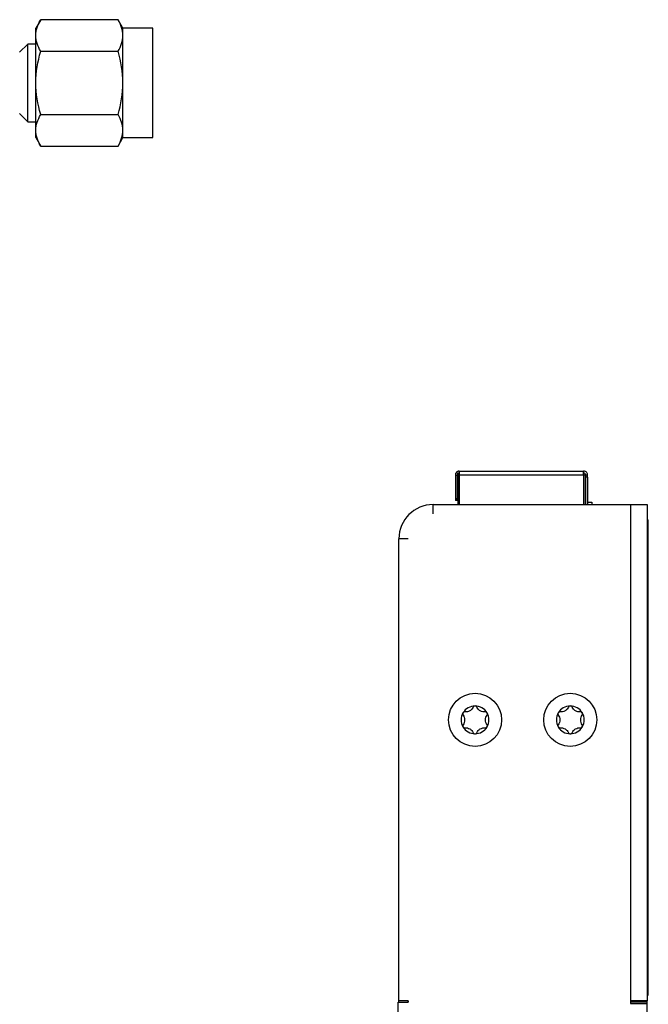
# Model space of a CAD drawing. Header units: millimetres. Extents: x 74 to 405, y 57 to 255.
# Tile 17 of 42: x 234 to 298, y 132 to 232. Entities that reach past the tile are written whole.
import ezdxf

# ---------------------------------------------------------------- set-up
doc = ezdxf.new("R2010")
doc.units = ezdxf.units.MM

msp = doc.modelspace()

# ---------------------------------------------------------------- linework, layer by layer
at = {"color": 7, "linetype": 'Continuous', "lineweight": 25}
for p, q in [((236.19, 232.24), (235.69, 231.38)), ((244.09, 232.24), (236.19, 232.24)), ((244.58, 231.38), (244.09, 232.24)), ((235.69, 230.63), (235.69, 231.38)), ((247.63, 231.38), (244.58, 231.38)), ((244.58, 230.63), (244.58, 231.38)), ((247.63, 220.2), (247.63, 231.38)), ((235.69, 225.79), (235.69, 230.63)), ((244.58, 225.79), (244.58, 230.63)), ((234.88, 229.76), (234.04, 228.92)), ((235.69, 229.76), (234.88, 229.76)), ((234.88, 221.82), (234.88, 229.76)), ((236.19, 229.02), (244.09, 229.02)), ((235.69, 220.95), (235.69, 225.79)), ((244.58, 220.95), (244.58, 225.79)), ((234.04, 222.66), (234.88, 221.82)), ((236.19, 222.56), (244.09, 222.56)), ((234.88, 221.82), (235.69, 221.82)), ((235.69, 220.2), (235.69, 220.95)), ((235.69, 220.2), (236.19, 219.34)), ((244.09, 219.34), (244.58, 220.2)), ((244.58, 220.2), (244.58, 220.95)), ((244.58, 220.2), (247.63, 220.2)), ((236.19, 219.34), (244.09, 219.34)), ((278.64, 186.03), (278.78, 185.89)), ((278.92, 186.15), (291.62, 186.15)), ((278.92, 186.15), (278.92, 185.77)), ((291.62, 185.77), (291.62, 186.15)), ((278.52, 185.75), (278.72, 185.75)), ((278.52, 185.75), (278.52, 183.35)), ((278.72, 185.75), (278.72, 183.35)), ((278.77, 185.7), (278.92, 185.85)), ((278.77, 185.7), (278.92, 185.7)), ((278.77, 185.7), (278.77, 182.74)), ((278.92, 185.77), (278.92, 185.75)), ((291.62, 185.75), (278.92, 185.75)), ((278.92, 185.75), (278.92, 182.74)), ((291.67, 185.8), (291.62, 185.75)), ((291.62, 185.75), (291.62, 185.77)), ((291.62, 185.75), (291.62, 182.74)), ((291.77, 185.7), (291.67, 185.8)), ((291.77, 185.7), (291.77, 182.74)), ((292.02, 185.75), (291.82, 185.75)), ((291.82, 185.75), (291.82, 185.55)), ((292.02, 185.55), (291.82, 185.55)), ((291.82, 185.55), (291.82, 182.74)), ((292.02, 185.55), (292.02, 185.75)), ((292.02, 185.55), (292.02, 182.74)), ((278.52, 183.35), (278.72, 183.35)), ((278.52, 183.35), (278.52, 183.15)), ((278.72, 183.15), (278.52, 183.15)), ((278.72, 183.15), (278.72, 183.35)), ((291.77, 182.97), (291.82, 182.97)), ((292.02, 182.97), (292.45, 182.97)), ((292.45, 182.97), (292.45, 182.74)), ((276.25, 181.79), (276.25, 182.74)), ((276.25, 182.74), (296.4, 182.74)), ((296.4, 182.74), (296.4, 132.07)), ((296.4, 182.74), (298.09, 182.74)), ((298.09, 182.74), (298.09, 132.07)), ((298.09, 181.17), (298.22, 181.17)), ((298.22, 132.66), (298.22, 181.17)), ((272.76, 132.07), (272.76, 179.25)), ((273.71, 179.25), (272.76, 179.25)), ((272.76, 139.53), (272.75, 139.53)), ((272.75, 139.16), (272.76, 139.16)), ((272.76, 135.05), (272.75, 135.05)), ((272.75, 134.23), (272.76, 134.23)), ((272.69, 126.48), (272.69, 131.94)), ((272.69, 131.94), (273.71, 131.94)), ((273.71, 132.07), (272.76, 132.07)), ((272.76, 131.94), (272.76, 132.07)), ((273.69, 132.07), (273.69, 131.94)), ((273.71, 131.94), (273.71, 132.07)), ((296.4, 132.07), (296.4, 131.81)), ((298.09, 132.07), (296.4, 132.07)), ((298.09, 131.94), (296.4, 131.94)), ((296.4, 131.81), (298.09, 131.81)), ((297.14, 131.94), (297.14, 132.07)), ((298.09, 132.66), (298.22, 132.66)), ((298.09, 131.94), (298.09, 132.07)), ((298.09, 131.81), (298.09, 131.94)), ((298.09, 126.48), (298.09, 131.81))]:
    msp.add_line(p, q, dxfattribs=at)
for centre in [(280.53, 160.76), (290.25, 160.76)]:
    msp.add_circle(centre, 2.71, dxfattribs=at)
for centre, radius, start, end in [((278.92, 185.75), 0.4, 135, 180), ((278.92, 185.75), 0.2, 135, 180), ((291.62, 185.75), 0.2, 4.0472, 90.0273), ((276.25, 179.25), 3.49, 90, 180), ((280.53, 160.76), 1.42, 90, 150), ((280.53, 160.76), 1.42, 30, 90), ((290.25, 160.76), 1.42, 90, 150), ((290.25, 160.76), 1.42, 30, 90), ((280.53, 160.76), 1.42, 150, 210), ((280.53, 160.76), 1.42, 330, 30), ((290.25, 160.76), 1.42, 150, 210), ((290.25, 160.76), 1.42, 330, 30), ((280.53, 160.76), 1.42, 210, 270), ((280.53, 160.76), 1.42, 270, 330), ((290.25, 160.76), 1.42, 210, 270), ((290.25, 160.76), 1.42, 270, 330)]:
    msp.add_arc(centre, radius, start, end, dxfattribs=at)
for points in [[(235.69, 230.63), (235.69, 231.18), (235.89, 231.72), (236.19, 232.24)], [(244.58, 230.63), (244.58, 231.18), (244.39, 231.72), (244.09, 232.24)], [(236.19, 229.02), (235.89, 229.54), (235.69, 230.08), (235.69, 230.63)], [(244.09, 229.02), (244.39, 229.54), (244.58, 230.08), (244.58, 230.63)], [(235.69, 225.79), (235.69, 226.89), (235.89, 227.96), (236.19, 229.02)], [(244.58, 225.79), (244.58, 226.89), (244.39, 227.96), (244.09, 229.02)], [(236.19, 222.56), (235.89, 223.62), (235.69, 224.69), (235.69, 225.79)], [(244.09, 222.56), (244.39, 223.62), (244.58, 224.69), (244.58, 225.79)], [(235.69, 220.95), (235.69, 221.5), (235.89, 222.04), (236.19, 222.56)], [(244.58, 220.95), (244.58, 221.5), (244.39, 222.04), (244.09, 222.56)], [(236.19, 219.34), (235.89, 219.87), (235.69, 220.4), (235.69, 220.95)], [(244.09, 219.34), (244.39, 219.87), (244.58, 220.4), (244.58, 220.95)]]:
    msp.add_open_spline(points, degree=3, dxfattribs=at)
for points, knots in [([(278.92, 186.15), (278.92, 186.15), (278.92, 186.15), (278.92, 186.15), (278.91, 186.15), (278.9, 186.15), (278.89, 186.15), (278.87, 186.14), (278.85, 186.14), (278.82, 186.14), (278.8, 186.13), (278.77, 186.12), (278.74, 186.1), (278.71, 186.09), (278.68, 186.07), (278.66, 186.05), (278.65, 186.04), (278.64, 186.03)], [0, 0, 0, 0, 0.044502, 0.09172, 0.142407, 0.196865, 0.255352, 0.318156, 0.385434, 0.45686, 0.532124, 0.610859, 0.692569, 0.776267, 0.860641, 0.944375, 1, 1, 1, 1]), ([(292.02, 185.75), (292.02, 185.75), (292.03, 185.8), (291.98, 185.93), (291.91, 186.04), (291.81, 186.11), (291.68, 186.15), (291.62, 186.15), (291.62, 186.15)], [0, 0, 0, 0, 0.250001, 0.375001, 0.5, 0.625, 0.75, 1, 1, 1, 1]), ([(278.92, 185.95), (278.92, 185.95), (278.92, 185.95), (278.92, 185.95), (278.91, 185.95), (278.9, 185.95), (278.89, 185.95), (278.88, 185.94), (278.87, 185.94), (278.86, 185.94), (278.85, 185.93), (278.83, 185.93), (278.82, 185.92), (278.81, 185.91), (278.8, 185.9), (278.79, 185.9), (278.78, 185.89), (278.78, 185.89)], [0, 0, 0, 0, 0.093657, 0.185271, 0.275092, 0.361431, 0.442716, 0.517933, 0.587338, 0.651688, 0.711892, 0.768591, 0.822287, 0.873426, 0.922339, 0.969352, 1, 1, 1, 1]), ([(280.35, 162.06), (280.31, 161.99), (280.27, 161.92), (280.15, 161.79), (280.08, 161.73), (279.92, 161.63), (279.83, 161.6), (279.66, 161.56), (279.57, 161.56), (279.49, 161.57)], [0, 0, 0, 0, 0.25, 0.25, 0.5, 0.5, 0.75, 0.75, 1, 1, 1, 1]), ([(280.53, 162.18), (280.49, 162.18), (280.45, 162.17), (280.39, 162.13), (280.37, 162.1), (280.35, 162.06)], [0, 0, 0, 0, 0.5, 0.5, 1, 1, 1, 1]), ([(280.71, 162.06), (280.7, 162.1), (280.67, 162.13), (280.61, 162.17), (280.57, 162.18), (280.53, 162.18)], [0, 0, 0, 0, 0.5, 0.5, 1, 1, 1, 1]), ([(281.57, 161.57), (281.49, 161.56), (281.41, 161.56), (281.23, 161.6), (281.14, 161.63), (280.98, 161.73), (280.91, 161.79), (280.79, 161.92), (280.75, 161.99), (280.71, 162.06)], [0, 0, 0, 0, 0.25, 0.25, 0.5, 0.5, 0.75, 0.75, 1, 1, 1, 1]), ([(290.07, 162.06), (290.04, 161.99), (289.99, 161.92), (289.87, 161.79), (289.8, 161.73), (289.64, 161.63), (289.55, 161.6), (289.38, 161.56), (289.29, 161.56), (289.21, 161.57)], [0, 0, 0, 0, 0.25, 0.25, 0.5, 0.5, 0.75, 0.75, 1, 1, 1, 1]), ([(290.25, 162.18), (290.21, 162.18), (290.18, 162.17), (290.11, 162.13), (290.09, 162.1), (290.07, 162.06)], [0, 0, 0, 0, 0.5, 0.5, 1, 1, 1, 1]), ([(290.43, 162.06), (290.42, 162.1), (290.39, 162.13), (290.33, 162.17), (290.29, 162.18), (290.25, 162.18)], [0, 0, 0, 0, 0.5, 0.5, 1, 1, 1, 1]), ([(291.3, 161.57), (291.21, 161.56), (291.13, 161.56), (290.95, 161.6), (290.87, 161.63), (290.71, 161.73), (290.64, 161.79), (290.52, 161.92), (290.47, 161.99), (290.43, 162.06)], [0, 0, 0, 0, 0.25, 0.25, 0.5, 0.5, 0.75, 0.75, 1, 1, 1, 1]), ([(279.3, 161.47), (279.28, 161.43), (279.27, 161.39), (279.27, 161.32), (279.29, 161.28), (279.31, 161.25)], [0, 0, 0, 0, 0.5, 0.5, 1, 1, 1, 1]), ([(279.49, 161.57), (279.45, 161.57), (279.42, 161.56), (279.35, 161.53), (279.32, 161.5), (279.3, 161.47)], [0, 0, 0, 0, 0.5, 0.5, 1, 1, 1, 1]), ([(279.31, 161.25), (279.36, 161.19), (279.39, 161.11), (279.45, 160.94), (279.46, 160.85), (279.46, 160.66), (279.45, 160.57), (279.39, 160.4), (279.36, 160.33), (279.31, 160.26)], [0, 0, 0, 0, 0.25, 0.25, 0.5, 0.5, 0.75, 0.75, 1, 1, 1, 1]), ([(281.76, 161.47), (281.74, 161.5), (281.71, 161.53), (281.65, 161.56), (281.61, 161.57), (281.57, 161.57)], [0, 0, 0, 0, 0.5, 0.5, 1, 1, 1, 1]), ([(281.75, 160.26), (281.71, 160.33), (281.67, 160.4), (281.61, 160.57), (281.6, 160.66), (281.6, 160.85), (281.61, 160.94), (281.67, 161.11), (281.71, 161.19), (281.75, 161.25)], [0, 0, 0, 0, 0.25, 0.25, 0.5, 0.5, 0.75, 0.75, 1, 1, 1, 1]), ([(281.75, 161.25), (281.77, 161.28), (281.79, 161.32), (281.79, 161.39), (281.78, 161.43), (281.76, 161.47)], [0, 0, 0, 0, 0.5, 0.5, 1, 1, 1, 1]), ([(289.02, 161.47), (289, 161.43), (288.99, 161.39), (289, 161.32), (289.01, 161.28), (289.03, 161.25)], [0, 0, 0, 0, 0.5, 0.5, 1, 1, 1, 1]), ([(289.21, 161.57), (289.18, 161.57), (289.14, 161.56), (289.07, 161.53), (289.04, 161.5), (289.02, 161.47)], [0, 0, 0, 0, 0.5, 0.5, 1, 1, 1, 1]), ([(289.03, 161.25), (289.08, 161.19), (289.12, 161.11), (289.17, 160.94), (289.19, 160.85), (289.19, 160.66), (289.17, 160.57), (289.12, 160.4), (289.08, 160.33), (289.03, 160.26)], [0, 0, 0, 0, 0.25, 0.25, 0.5, 0.5, 0.75, 0.75, 1, 1, 1, 1]), ([(291.49, 161.47), (291.47, 161.5), (291.44, 161.53), (291.37, 161.56), (291.33, 161.57), (291.3, 161.57)], [0, 0, 0, 0, 0.5, 0.5, 1, 1, 1, 1]), ([(291.48, 160.26), (291.43, 160.33), (291.39, 160.4), (291.34, 160.57), (291.32, 160.66), (291.32, 160.85), (291.34, 160.94), (291.39, 161.11), (291.43, 161.19), (291.48, 161.25)], [0, 0, 0, 0, 0.25, 0.25, 0.5, 0.5, 0.75, 0.75, 1, 1, 1, 1]), ([(291.48, 161.25), (291.5, 161.28), (291.51, 161.32), (291.51, 161.39), (291.51, 161.43), (291.49, 161.47)], [0, 0, 0, 0, 0.5, 0.5, 1, 1, 1, 1]), ([(279.31, 160.26), (279.29, 160.23), (279.27, 160.19), (279.27, 160.12), (279.28, 160.08), (279.3, 160.05)], [0, 0, 0, 0, 0.5, 0.5, 1, 1, 1, 1]), ([(279.3, 160.05), (279.32, 160.01), (279.35, 159.98), (279.42, 159.95), (279.45, 159.94), (279.49, 159.95)], [0, 0, 0, 0, 0.5, 0.5, 1, 1, 1, 1]), ([(279.49, 159.95), (279.57, 159.95), (279.66, 159.95), (279.83, 159.91), (279.92, 159.88), (280.08, 159.79), (280.15, 159.73), (280.27, 159.6), (280.31, 159.52), (280.35, 159.45)], [0, 0, 0, 0, 0.25, 0.25, 0.5, 0.5, 0.75, 0.75, 1, 1, 1, 1]), ([(280.71, 159.45), (280.75, 159.52), (280.79, 159.6), (280.91, 159.73), (280.98, 159.79), (281.14, 159.88), (281.23, 159.91), (281.4, 159.95), (281.49, 159.95), (281.57, 159.95)], [0, 0, 0, 0, 0.25, 0.25, 0.5, 0.5, 0.75, 0.75, 1, 1, 1, 1]), ([(281.57, 159.95), (281.61, 159.94), (281.65, 159.95), (281.71, 159.98), (281.74, 160.01), (281.76, 160.05)], [0, 0, 0, 0, 0.5, 0.5, 1, 1, 1, 1]), ([(281.76, 160.05), (281.78, 160.08), (281.79, 160.12), (281.79, 160.19), (281.77, 160.23), (281.75, 160.26)], [0, 0, 0, 0, 0.5, 0.5, 1, 1, 1, 1]), ([(289.03, 160.26), (289.01, 160.23), (289, 160.19), (288.99, 160.12), (289, 160.08), (289.02, 160.05)], [0, 0, 0, 0, 0.5, 0.5, 1, 1, 1, 1]), ([(289.02, 160.05), (289.04, 160.01), (289.07, 159.98), (289.14, 159.95), (289.18, 159.94), (289.21, 159.95)], [0, 0, 0, 0, 0.5, 0.5, 1, 1, 1, 1]), ([(289.21, 159.95), (289.29, 159.95), (289.38, 159.95), (289.55, 159.91), (289.64, 159.88), (289.8, 159.79), (289.87, 159.73), (289.99, 159.6), (290.04, 159.52), (290.07, 159.45)], [0, 0, 0, 0, 0.25, 0.25, 0.5, 0.5, 0.75, 0.75, 1, 1, 1, 1]), ([(290.43, 159.45), (290.47, 159.52), (290.52, 159.6), (290.64, 159.73), (290.71, 159.79), (290.87, 159.88), (290.95, 159.91), (291.13, 159.95), (291.21, 159.95), (291.3, 159.95)], [0, 0, 0, 0, 0.25, 0.25, 0.5, 0.5, 0.75, 0.75, 1, 1, 1, 1]), ([(291.3, 159.95), (291.33, 159.94), (291.37, 159.95), (291.44, 159.98), (291.47, 160.01), (291.49, 160.05)], [0, 0, 0, 0, 0.5, 0.5, 1, 1, 1, 1]), ([(291.49, 160.05), (291.51, 160.08), (291.51, 160.12), (291.51, 160.19), (291.5, 160.23), (291.48, 160.26)], [0, 0, 0, 0, 0.5, 0.5, 1, 1, 1, 1]), ([(280.35, 159.45), (280.37, 159.42), (280.39, 159.39), (280.45, 159.35), (280.49, 159.33), (280.53, 159.33)], [0, 0, 0, 0, 0.5, 0.5, 1, 1, 1, 1]), ([(280.53, 159.33), (280.57, 159.33), (280.61, 159.35), (280.67, 159.39), (280.7, 159.42), (280.71, 159.45)], [0, 0, 0, 0, 0.5, 0.5, 1, 1, 1, 1]), ([(290.07, 159.45), (290.09, 159.42), (290.11, 159.39), (290.18, 159.35), (290.21, 159.33), (290.25, 159.33)], [0, 0, 0, 0, 0.5, 0.5, 1, 1, 1, 1]), ([(290.25, 159.33), (290.29, 159.33), (290.33, 159.35), (290.39, 159.39), (290.42, 159.42), (290.43, 159.45)], [0, 0, 0, 0, 0.5, 0.5, 1, 1, 1, 1])]:
    msp.add_open_spline(points, degree=3, knots=knots, dxfattribs=at)

doc.saveas('drawing.dxf')
